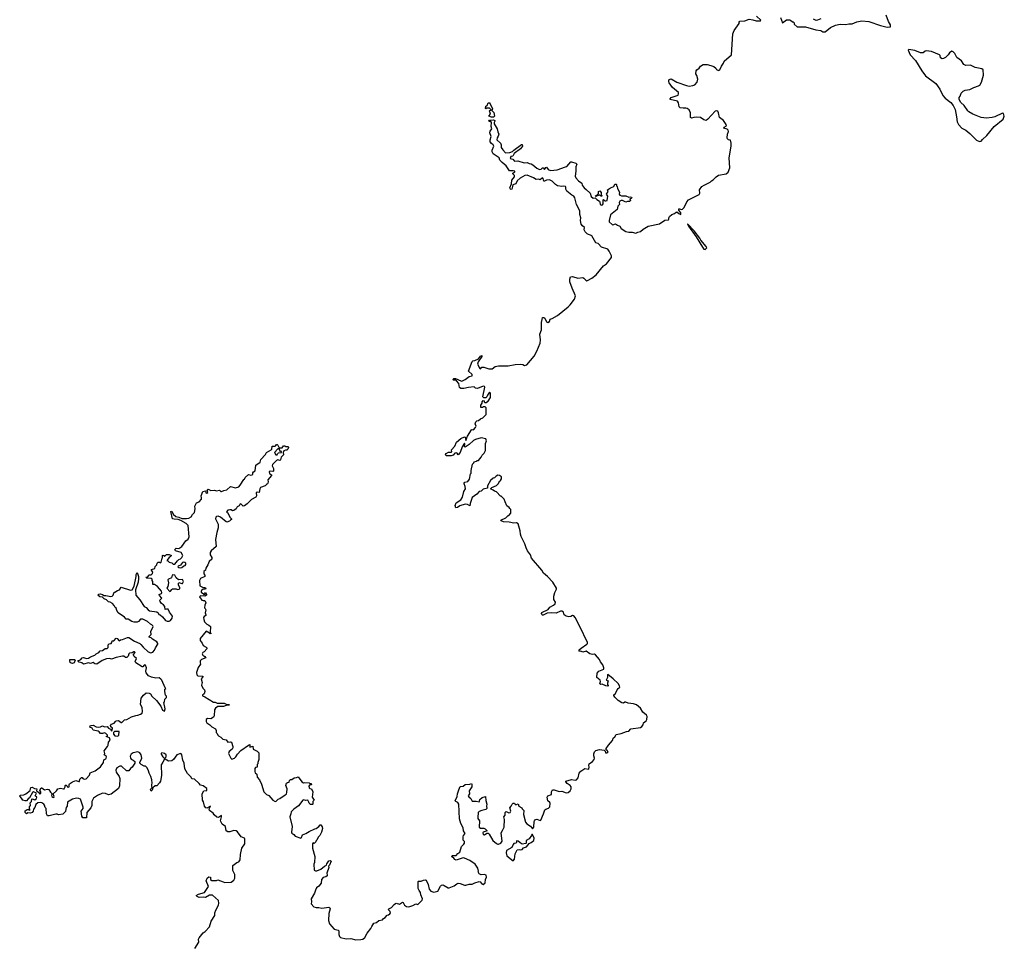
# Model space of a CAD drawing. Extents: x 1985742 to 2252716, y 78271 to 266492.
# Tile 36 of 250: x 2101658 to 2115799, y 86880 to 100200. Entities that reach past the tile are written whole.
import ezdxf

# ---------------------------------------------------------------- set-up
doc = ezdxf.new("R2010")
doc.units = 0

msp = doc.modelspace()

# ---------------------------------------------------------------- linework, layer by layer
at = {"layer": '0CON10XD'}
for points in [[(2109683, 97885), (2109731, 97851), (2109738, 97825), (2109764, 97784), (2109795, 97763), (2109850, 97709), (2109865, 97661), (2109895, 97638), (2109925, 97640), (2109946, 97616), (2109983, 97593), (2109992, 97582), (2109996, 97546), (2110015, 97537), (2110029, 97541), (2110039, 97555), (2110040, 97615), (2110045, 97618), (2110061, 97601), (2110075, 97597), (2110094, 97606), (2110106, 97665), (2110088, 97695), (2110108, 97735), (2110102, 97758), (2110143, 97787), (2110193, 97807), (2110205, 97838), (2110225, 97840), (2110230, 97835), (2110230, 97815), (2110237, 97807), (2110244, 97774), (2110272, 97725), (2110270, 97695), (2110275, 97680), (2110301, 97671), (2110365, 97670), (2110405, 97650), (2110425, 97657), (2110445, 97650), (2110448, 97642), (2110438, 97632), (2110422, 97628), (2110430, 97605), (2110415, 97590), (2110385, 97590), (2110365, 97582), (2110315, 97606), (2110296, 97604), (2110277, 97593), (2110268, 97575), (2110272, 97548), (2110248, 97522), (2110238, 97475), (2110142, 97398), (2110122, 97315), (2110125, 97300), (2110165, 97257), (2110175, 97254), (2110215, 97268), (2110245, 97251), (2110276, 97236), (2110295, 97204), (2110365, 97158), (2110405, 97151), (2110455, 97151), (2110505, 97136), (2110535, 97151), (2110575, 97161), (2110610, 97190), (2110686, 97234), (2110845, 97269), (2110925, 97321), (2110975, 97326), (2110983, 97335), (2110983, 97357), (2110992, 97375), (2111025, 97402), (2111063, 97417), (2111085, 97438), (2111095, 97439), (2111125, 97416), (2111155, 97403), (2111153, 97425), (2111124, 97464), (2111125, 97482), (2111135, 97486), (2111165, 97474), (2111175, 97480), (2111199, 97505), (2111239, 97585), (2111265, 97615), (2111415, 97690), (2111427, 97707), (2111421, 97755), (2111457, 97803), (2111487, 97825), (2111575, 97865), (2111595, 97888), (2111620, 97900), (2111659, 97945), (2111695, 97968), (2111805, 97989), (2111835, 98013), (2111857, 98075), (2111849, 98215), (2111876, 98385), (2111877, 98427), (2111865, 98472), (2111840, 98475), (2111825, 98490), (2111820, 98505), (2111822, 98555), (2111837, 98595), (2111834, 98615), (2111818, 98628), (2111771, 98645), (2111775, 98659), (2111807, 98675), (2111804, 98695), (2111766, 98755), (2111710, 98795), (2111695, 98862), (2111683, 98885), (2111665, 98891), (2111647, 98885), (2111540, 98770), (2111515, 98754), (2111485, 98761), (2111435, 98796), (2111385, 98799), (2111342, 98798), (2111305, 98788), (2111290, 98795), (2111291, 98861), (2111274, 98904), (2111245, 98924), (2111225, 98929), (2111185, 98928), (2111142, 98935), (2111130, 98950), (2111122, 99005), (2111105, 99028), (2111002, 99055), (2110998, 99065), (2111015, 99082), (2111113, 99117), (2111122, 99135), (2111122, 99155), (2111036, 99225), (2110986, 99296), (2110980, 99315), (2110982, 99335), (2111002, 99348), (2111015, 99349), (2111095, 99302), (2111235, 99254), (2111275, 99248), (2111325, 99254), (2111355, 99266), (2111389, 99305), (2111397, 99345), (2111385, 99400), (2111370, 99425), (2111373, 99465), (2111385, 99482), (2111417, 99505), (2111438, 99535), (2111475, 99556), (2111530, 99555), (2111585, 99542), (2111625, 99526), (2111655, 99505), (2111668, 99485), (2111695, 99471), (2111715, 99479), (2111737, 99533), (2111766, 99575), (2111777, 99603), (2111882, 99695), (2111899, 99995), (2111918, 100045), (2111992, 100145), (2111993, 100167), (2112002, 100178), (2112072, 100185), (2112135, 100206), (2112189, 100199), (2112235, 100184), (2112296, 100184), (2112300, 100195), (2112242, 100252)], [(2112585, 100230), (2112613, 100153), (2112673, 100197), (2112715, 100200), (2112730, 100195), (2112755, 100170), (2112765, 100170), (2112780, 100155), (2112780, 100135), (2112825, 100097), (2112946, 100096), (2113093, 100055), (2113164, 100044), (2113195, 100025), (2113225, 100025), (2113304, 100086), (2113375, 100123), (2113444, 100136), (2113525, 100133), (2113565, 100142), (2113615, 100142), (2113681, 100169), (2113755, 100184), (2113853, 100173), (2114020, 100115), (2114115, 100094), (2114164, 100096), (2114166, 100125), (2114134, 100175), (2114102, 100265)], [(2113166, 100214), (2113117, 100193), (2113095, 100190), (2113060, 100210)], [(2115445, 98449), (2115465, 98454), (2115485, 98482), (2115546, 98535), (2115653, 98667), (2115785, 98774), (2115799, 98815), (2115789, 98855), (2115775, 98860), (2115664, 98806), (2115625, 98794), (2115545, 98786), (2115465, 98796), (2115345, 98844), (2115292, 98875), (2115275, 98892), (2115225, 98970), (2115175, 99010), (2115152, 99055), (2115152, 99085), (2115167, 99103), (2115180, 99145), (2115210, 99175), (2115235, 99188), (2115305, 99198), (2115360, 99225), (2115431, 99249), (2115449, 99261), (2115473, 99305), (2115500, 99405), (2115495, 99482), (2115478, 99495), (2115383, 99513), (2115315, 99549), (2115245, 99542), (2115220, 99555), (2115185, 99608), (2115118, 99658), (2115091, 99715), (2115065, 99740), (2115045, 99750), (2115014, 99726), (2114995, 99698), (2114955, 99658), (2114925, 99642), (2114905, 99640), (2114885, 99652), (2114877, 99685), (2114868, 99695), (2114753, 99743), (2114675, 99752), (2114662, 99748), (2114635, 99726), (2114596, 99726), (2114515, 99756), (2114427, 99773), (2114420, 99765), (2114447, 99695), (2114522, 99615), (2114615, 99464), (2114667, 99395), (2114815, 99282), (2114875, 99205), (2114915, 99112), (2114950, 99075), (2115030, 99010), (2115067, 98967), (2115092, 98912), (2115115, 98805), (2115122, 98735), (2115141, 98695), (2115191, 98645), (2115245, 98612), (2115304, 98564), (2115398, 98468), (2115445, 98449)], [(2108465, 98801), (2108432, 98802), (2108398, 98815), (2108418, 98845), (2108410, 98875), (2108400, 98885), (2108412, 98898), (2108428, 98902), (2108428, 98908), (2108405, 98930), (2108365, 98930), (2108355, 98920), (2108350, 98925), (2108352, 98958), (2108365, 98970), (2108378, 98972), (2108380, 98995), (2108393, 99007), (2108410, 99005), (2108410, 98995), (2108448, 98925), (2108450, 98915), (2108442, 98908), (2108440, 98895), (2108467, 98867), (2108478, 98815), (2108465, 98801)], [(2110595, 90052), (2110613, 90075), (2110618, 90105), (2110656, 90134), (2110667, 90153), (2110670, 90195), (2110658, 90215), (2110608, 90258), (2110575, 90316), (2110515, 90363), (2110475, 90377), (2110397, 90387), (2110365, 90402), (2110348, 90402), (2110332, 90388), (2110305, 90392), (2110255, 90422), (2110205, 90470), (2110192, 90495), (2110193, 90507), (2110216, 90524), (2110237, 90575), (2110253, 90597), (2110277, 90615), (2110272, 90635), (2110255, 90666), (2110182, 90735), (2110105, 90798), (2110100, 90795), (2110102, 90755), (2110082, 90715), (2110110, 90705), (2110100, 90675), (2110100, 90655), (2110110, 90645), (2110110, 90635), (2110105, 90630), (2110075, 90633), (2110025, 90660), (2110002, 90652), (2109992, 90662), (2110000, 90695), (2109993, 90715), (2109948, 90755), (2109953, 90815), (2109978, 90845), (2110047, 90873), (2110049, 90895), (2110033, 90935), (2109999, 90979), (2109984, 91015), (2109928, 91078), (2109915, 91088), (2109885, 91086), (2109845, 91096), (2109795, 91131), (2109745, 91117), (2109715, 91132), (2109705, 91128), (2109693, 91133), (2109695, 91150), (2109722, 91178), (2109805, 91232), (2109814, 91245), (2109813, 91255), (2109705, 91485), (2109635, 91615), (2109615, 91641), (2109596, 91644), (2109575, 91632), (2109545, 91626), (2109505, 91634), (2109480, 91655), (2109466, 91695), (2109445, 91706), (2109425, 91706), (2109365, 91678), (2109296, 91684), (2109235, 91676), (2109175, 91651), (2109165, 91650), (2109155, 91660), (2109150, 91675), (2109155, 91690), (2109249, 91731), (2109273, 91765), (2109325, 91792), (2109347, 91813), (2109351, 91835), (2109328, 91875), (2109330, 91920), (2109344, 91975), (2109368, 92022), (2109366, 92035), (2109315, 92125), (2109236, 92205), (2109181, 92251), (2109156, 92295), (2109007, 92467), (2108996, 92515), (2108952, 92572), (2108931, 92615), (2108915, 92674), (2108860, 92780), (2108849, 92815), (2108845, 92862), (2108815, 92959), (2108795, 92976), (2108755, 92970), (2108687, 92987), (2108605, 92989), (2108572, 93002), (2108570, 93015), (2108640, 93045), (2108675, 93080), (2108685, 93080), (2108710, 93115), (2108710, 93165), (2108695, 93180), (2108690, 93195), (2108655, 93220), (2108628, 93275), (2108617, 93317), (2108575, 93360), (2108565, 93360), (2108505, 93420), (2108475, 93430), (2108460, 93445), (2108420, 93465), (2108440, 93485), (2108505, 93510), (2108535, 93540), (2108550, 93575), (2108570, 93585), (2108570, 93595), (2108580, 93605), (2108578, 93638), (2108547, 93657), (2108525, 93658), (2108500, 93645), (2108475, 93620), (2108460, 93615), (2108422, 93585), (2108378, 93505), (2108378, 93472), (2108315, 93458), (2108285, 93432), (2108255, 93423), (2108223, 93387), (2108155, 93337), (2108129, 93255), (2108125, 93220), (2108089, 93239), (2108055, 93242), (2107981, 93219), (2107945, 93197), (2107922, 93192), (2107913, 93225), (2107928, 93265), (2107994, 93306), (2108018, 93342), (2108037, 93425), (2108060, 93465), (2108057, 93497), (2108040, 93535), (2108043, 93547), (2108053, 93557), (2108095, 93570), (2108117, 93603), (2108133, 93677), (2108142, 93688), (2108140, 93725), (2108163, 93817), (2108180, 93835), (2108185, 93850), (2108218, 93862), (2108225, 93870), (2108245, 93870), (2108285, 93920), (2108300, 93945), (2108330, 93975), (2108348, 94015), (2108348, 94115), (2108360, 94155), (2108355, 94180), (2108285, 94197), (2108205, 94172), (2108175, 94158), (2108115, 94098), (2108055, 94062), (2108042, 94075), (2108052, 94095), (2108052, 94112), (2108045, 94118), (2108014, 94065), (2107983, 93987), (2107955, 93950), (2107943, 93975), (2107925, 93982), (2107907, 93975), (2107885, 93949), (2107855, 93936), (2107785, 93938), (2107773, 93955), (2107785, 93972), (2107815, 93992), (2107855, 93988), (2107862, 93995), (2107858, 94022), (2107909, 94075), (2107930, 94135), (2107992, 94185), (2108045, 94208), (2108057, 94207), (2108065, 94160), (2108091, 94219), (2108147, 94313), (2108155, 94318), (2108175, 94313), (2108205, 94342), (2108213, 94365), (2108198, 94395), (2108210, 94425), (2108222, 94438), (2108247, 94443), (2108275, 94470), (2108310, 94485), (2108358, 94532), (2108358, 94628), (2108345, 94640), (2108315, 94640), (2108305, 94630), (2108283, 94633), (2108280, 94665), (2108298, 94695), (2108300, 94715), (2108315, 94730), (2108328, 94728), (2108330, 94715), (2108342, 94702), (2108358, 94702), (2108375, 94720), (2108386, 94724), (2108420, 94775), (2108420, 94835), (2108405, 94850), (2108375, 94810), (2108367, 94783), (2108355, 94770), (2108325, 94770), (2108310, 94785), (2108337, 94925), (2108332, 94935), (2108315, 94938), (2108235, 94902), (2108205, 94910), (2108185, 94930), (2108105, 94920), (2108035, 94903), (2107994, 94904), (2107975, 94920), (2107963, 94975), (2107933, 95013), (2107915, 95024), (2107890, 95025), (2107880, 95035), (2107892, 95048), (2107915, 95049), (2107993, 95013), (2108008, 95012), (2108055, 95032), (2108115, 95077), (2108158, 95085), (2108155, 95107), (2108104, 95155), (2108156, 95294), (2108165, 95302), (2108195, 95307), (2108248, 95332), (2108275, 95367), (2108295, 95378), (2108297, 95365), (2108241, 95285), (2108233, 95255), (2108265, 95190), (2108275, 95189), (2108295, 95212), (2108305, 95213), (2108325, 95213), (2108395, 95188), (2108443, 95187), (2108485, 95220), (2108535, 95232), (2108625, 95228), (2108655, 95232), (2108675, 95228), (2108775, 95248), (2108855, 95252), (2108885, 95250), (2108907, 95237), (2108941, 95245), (2109045, 95368), (2109085, 95439), (2109135, 95555), (2109140, 95605), (2109128, 95685), (2109150, 95745), (2109150, 95850), (2109164, 95895), (2109167, 95923), (2109185, 95924), (2109201, 95915), (2109225, 95864), (2109245, 95851), (2109265, 95868), (2109279, 95901), (2109305, 95909), (2109380, 95955), (2109534, 96075), (2109563, 96107), (2109625, 96189), (2109642, 96235), (2109593, 96343), (2109561, 96435), (2109557, 96475), (2109570, 96510), (2109595, 96512), (2109675, 96490), (2109745, 96499), (2109760, 96490), (2109788, 96458), (2109802, 96452), (2109815, 96456), (2109875, 96490), (2109935, 96535), (2110045, 96665), (2110088, 96695), (2110159, 96785), (2110158, 96808), (2110126, 96875), (2110104, 96905), (2110016, 96936), (2109965, 96987), (2109934, 96995), (2109876, 97096), (2109858, 97108), (2109825, 97115), (2109806, 97126), (2109781, 97155), (2109767, 97185), (2109769, 97215), (2109739, 97239), (2109721, 97265), (2109711, 97315), (2109719, 97355), (2109702, 97405), (2109703, 97455), (2109655, 97547), (2109633, 97643), (2109615, 97665), (2109589, 97679), (2109515, 97740), (2109504, 97765), (2109504, 97795), (2109495, 97806), (2109475, 97812), (2109444, 97806), (2109384, 97815), (2109353, 97835), (2109305, 97881), (2109265, 97902), (2109223, 97897), (2109195, 97881), (2109185, 97883), (2109175, 97920), (2109168, 97928), (2109135, 97900), (2109115, 97910), (2109075, 97904), (2109035, 97929), (2108945, 97970), (2108915, 97961), (2108847, 97925), (2108804, 97886), (2108784, 97845), (2108742, 97828), (2108736, 97805), (2108725, 97768), (2108715, 97763), (2108705, 97768), (2108698, 97785), (2108721, 97845), (2108724, 97896), (2108762, 97945), (2108762, 97965), (2108740, 97985), (2108742, 97995), (2108770, 98015), (2108768, 98025), (2108745, 98031), (2108691, 98031), (2108645, 98103), (2108585, 98148), (2108556, 98185), (2108544, 98215), (2108456, 98275), (2108443, 98305), (2108443, 98325), (2108466, 98385), (2108458, 98405), (2108432, 98422), (2108416, 98445), (2108416, 98475), (2108429, 98525), (2108409, 98575), (2108415, 98598), (2108437, 98633), (2108427, 98667), (2108434, 98725), (2108425, 98738), (2108400, 98740), (2108397, 98745), (2108405, 98758), (2108465, 98762), (2108482, 98752), (2108484, 98745), (2108470, 98725), (2108473, 98705), (2108517, 98635), (2108525, 98590), (2108539, 98555), (2108532, 98528), (2108516, 98504), (2108511, 98475), (2108565, 98427), (2108572, 98405), (2108572, 98365), (2108595, 98333), (2108635, 98288), (2108695, 98292), (2108734, 98306), (2108755, 98329), (2108865, 98406), (2108875, 98406), (2108880, 98385), (2108852, 98348), (2108760, 98280), (2108739, 98241), (2108713, 98235), (2108703, 98205), (2108739, 98199), (2108765, 98169), (2108813, 98173), (2108905, 98143), (2108945, 98148), (2108975, 98134), (2109005, 98129), (2109027, 98117), (2109086, 98066), (2109125, 98051), (2109145, 98054), (2109165, 98071), (2109175, 98071), (2109195, 98050), (2109215, 98080), (2109225, 98082), (2109250, 98050), (2109283, 98033), (2109375, 98042), (2109495, 98088), (2109515, 98090), (2109575, 98157), (2109585, 98159), (2109645, 98142), (2109658, 98125), (2109644, 98086), (2109646, 98025), (2109636, 97955), (2109645, 97930), (2109683, 97885)], [(2109935, 97660), (2109930, 97675), (2109948, 97682), (2109970, 97705), (2109970, 97735), (2109992, 97742), (2110007, 97717), (2110010, 97685), (2110018, 97675), (2110015, 97662), (2109985, 97680), (2109975, 97680), (2109942, 97668), (2109935, 97660)], [(2111505, 96900), (2111525, 96925), (2111515, 96945), (2111443, 97033), (2111425, 97065), (2111345, 97169), (2111251, 97269), (2111248, 97265), (2111265, 97234), (2111372, 97082), (2111465, 96932), (2111486, 96905), (2111505, 96900)], [(2102845, 89952), (2102818, 89948), (2102798, 89975), (2102783, 89983), (2102715, 90000), (2102700, 90025), (2102665, 90040), (2102671, 90059), (2102684, 90066), (2102715, 90068), (2102755, 90048), (2102795, 90040), (2102820, 90045), (2102845, 90060), (2102875, 90046), (2102915, 90050), (2102934, 90025), (2102961, 90011), (2102975, 89988), (2102988, 89995), (2102990, 90025), (2102968, 90045), (2102960, 90065), (2102975, 90082), (2103015, 90097), (2103032, 90125), (2103045, 90133), (2103075, 90138), (2103115, 90110), (2103125, 90110), (2103165, 90148), (2103197, 90153), (2103265, 90190), (2103325, 90210), (2103355, 90213), (2103395, 90230), (2103416, 90244), (2103423, 90265), (2103416, 90325), (2103393, 90365), (2103401, 90459), (2103435, 90503), (2103475, 90532), (2103515, 90531), (2103538, 90518), (2103555, 90488), (2103624, 90424), (2103684, 90344), (2103708, 90285), (2103735, 90272), (2103748, 90305), (2103730, 90395), (2103738, 90405), (2103740, 90445), (2103767, 90465), (2103766, 90486), (2103753, 90503), (2103742, 90555), (2103744, 90586), (2103758, 90595), (2103747, 90607), (2103699, 90715), (2103685, 90732), (2103659, 90749), (2103615, 90746), (2103550, 90760), (2103507, 90777), (2103472, 90822), (2103470, 90845), (2103480, 90895), (2103463, 90933), (2103455, 90938), (2103445, 90932), (2103425, 90910), (2103415, 90909), (2103324, 90964), (2103318, 90985), (2103333, 91025), (2103304, 91054), (2103294, 91076), (2103294, 91086), (2103314, 91115), (2103305, 91124), (2103295, 91124), (2103272, 91108), (2103235, 91103), (2103227, 91095), (2103215, 91060), (2103195, 91040), (2103175, 91040), (2103155, 91060), (2103135, 91062), (2103045, 91044), (2102975, 91019), (2102945, 91029), (2102903, 91023), (2102840, 91000), (2102765, 90948), (2102735, 90953), (2102715, 90968), (2102676, 90954), (2102645, 90964), (2102575, 90948), (2102552, 90965), (2102510, 90975), (2102492, 90998), (2102505, 90998), (2102535, 91012), (2102553, 91037), (2102572, 91042), (2102619, 91029), (2102648, 91032), (2102675, 91050), (2102735, 91073), (2102755, 91092), (2102795, 91112), (2102815, 91138), (2102845, 91142), (2102885, 91170), (2102915, 91172), (2102928, 91185), (2102930, 91225), (2102943, 91237), (2102970, 91245), (2102980, 91255), (2102985, 91280), (2103008, 91282), (2103045, 91317), (2103058, 91315), (2103085, 91282), (2103104, 91296), (2103135, 91299), (2103205, 91330), (2103225, 91327), (2103307, 91275), (2103382, 91242), (2103399, 91229), (2103429, 91189), (2103505, 91124), (2103541, 91111), (2103572, 91118), (2103596, 91145), (2103609, 91181), (2103642, 91235), (2103642, 91245), (2103627, 91265), (2103566, 91305), (2103545, 91326), (2103518, 91335), (2103518, 91345), (2103548, 91372), (2103541, 91415), (2103573, 91485), (2103568, 91498), (2103555, 91512), (2103535, 91518), (2103495, 91557), (2103425, 91590), (2103395, 91592), (2103362, 91558), (2103345, 91551), (2103301, 91551), (2103268, 91558), (2103215, 91591), (2103185, 91590), (2103162, 91622), (2103072, 91685), (2103048, 91725), (2103048, 91745), (2103030, 91760), (2103015, 91790), (2102990, 91815), (2102955, 91838), (2102935, 91840), (2102905, 91870), (2102870, 91885), (2102848, 91908), (2102810, 91915), (2102780, 91935), (2102795, 91952), (2102815, 91957), (2102845, 91947), (2102865, 91932), (2102893, 91933), (2102965, 91918), (2102985, 91920), (2103000, 91935), (2103015, 91980), (2103025, 91980), (2103060, 92005), (2103090, 92015), (2103115, 92050), (2103247, 92007), (2103275, 92013), (2103302, 92068), (2103332, 92205), (2103332, 92235), (2103345, 92260), (2103362, 92205), (2103362, 92175), (2103357, 92125), (2103320, 92015), (2103324, 91935), (2103385, 91869), (2103444, 91774), (2103475, 91758), (2103504, 91724), (2103524, 91714), (2103625, 91697), (2103644, 91684), (2103655, 91658), (2103675, 91652), (2103710, 91625), (2103753, 91573), (2103775, 91562), (2103805, 91564), (2103823, 91575), (2103848, 91605), (2103850, 91635), (2103807, 91695), (2103790, 91735), (2103765, 91738), (2103745, 91730), (2103744, 91774), (2103725, 91797), (2103695, 91818), (2103677, 91845), (2103672, 91865), (2103698, 91895), (2103665, 91930), (2103662, 91948), (2103695, 91960), (2103700, 91975), (2103696, 91996), (2103639, 92059), (2103595, 92090), (2103572, 92092), (2103572, 92132), (2103562, 92145), (2103560, 92165), (2103548, 92178), (2103485, 92180), (2103470, 92195), (2103498, 92202), (2103508, 92212), (2103512, 92228), (2103545, 92230), (2103563, 92247), (2103572, 92265), (2103550, 92295), (2103553, 92307), (2103598, 92322), (2103602, 92348), (2103628, 92372), (2103630, 92395), (2103645, 92410), (2103665, 92410), (2103675, 92402), (2103688, 92412), (2103703, 92467), (2103710, 92475), (2103710, 92505), (2103715, 92510), (2103728, 92508), (2103735, 92490), (2103765, 92520), (2103805, 92520), (2103838, 92508), (2103820, 92485), (2103805, 92480), (2103770, 92435), (2103785, 92430), (2103803, 92413), (2103845, 92402), (2103863, 92383), (2103885, 92380), (2103925, 92432), (2103942, 92448), (2103965, 92458), (2103985, 92478), (2104001, 92505), (2103978, 92548), (2103893, 92573), (2103888, 92592), (2103905, 92610), (2103945, 92608), (2103984, 92636), (2104044, 92716), (2104079, 92741), (2104094, 92775), (2104078, 92935), (2104048, 92968), (2103971, 93011), (2103935, 93022), (2103875, 93026), (2103854, 93034), (2103830, 93140), (2103845, 93142), (2103862, 93102), (2103898, 93068), (2103945, 93057), (2103985, 93038), (2104055, 93036), (2104086, 93044), (2104118, 93062), (2104139, 93095), (2104168, 93125), (2104178, 93175), (2104174, 93215), (2104199, 93261), (2104235, 93278), (2104268, 93315), (2104271, 93335), (2104264, 93364), (2104288, 93425), (2104327, 93437), (2104333, 93405), (2104345, 93400), (2104359, 93411), (2104352, 93445), (2104365, 93458), (2104402, 93442), (2104455, 93444), (2104486, 93434), (2104526, 93446), (2104545, 93426), (2104555, 93424), (2104589, 93441), (2104635, 93448), (2104685, 93496), (2104755, 93476), (2104805, 93491), (2104826, 93514), (2104875, 93600), (2104887, 93603), (2104894, 93626), (2104945, 93668), (2104975, 93660), (2104997, 93663), (2105008, 93672), (2105008, 93695), (2105015, 93710), (2105038, 93722), (2105048, 93805), (2105112, 93845), (2105120, 93885), (2105190, 93955), (2105200, 93985), (2105268, 94022), (2105277, 94033), (2105285, 94078), (2105325, 94077), (2105336, 94084), (2105345, 94100), (2105355, 94100), (2105365, 94090), (2105385, 94050), (2105428, 94052), (2105445, 94080), (2105465, 94080), (2105475, 94070), (2105515, 94070), (2105518, 94055), (2105510, 94035), (2105495, 94020), (2105475, 94020), (2105452, 94008), (2105440, 93985), (2105445, 93950), (2105413, 93917), (2105405, 93880), (2105395, 93870), (2105365, 93880), (2105345, 93872), (2105290, 93815), (2105286, 93795), (2105302, 93755), (2105302, 93718), (2105295, 93712), (2105255, 93719), (2105242, 93708), (2105244, 93684), (2105272, 93665), (2105272, 93655), (2105223, 93595), (2105228, 93565), (2105222, 93545), (2105218, 93535), (2105200, 93525), (2105182, 93508), (2105118, 93482), (2105107, 93465), (2105098, 93412), (2105066, 93416), (2105052, 93408), (2105058, 93365), (2105048, 93342), (2104988, 93312), (2104925, 93249), (2104885, 93219), (2104865, 93213), (2104840, 93245), (2104825, 93246), (2104810, 93220), (2104783, 93205), (2104768, 93175), (2104735, 93151), (2104715, 93148), (2104695, 93161), (2104675, 93164), (2104648, 93155), (2104630, 93135), (2104644, 93124), (2104681, 93051), (2104700, 93035), (2104702, 93025), (2104684, 93016), (2104671, 92999), (2104635, 92987), (2104625, 92990), (2104540, 93055), (2104509, 93069), (2104485, 93067), (2104473, 93055), (2104468, 93035), (2104510, 92955), (2104509, 92905), (2104488, 92835), (2104469, 92735), (2104480, 92635), (2104407, 92575), (2104395, 92550), (2104392, 92515), (2104415, 92480), (2104417, 92453), (2104379, 92421), (2104360, 92370), (2104333, 92325), (2104328, 92295), (2104303, 92275), (2104301, 92245), (2104318, 92225), (2104318, 92205), (2104255, 92176), (2104241, 92145), (2104245, 92071), (2104285, 92052), (2104319, 92049), (2104330, 92035), (2104327, 92023), (2104295, 92023), (2104270, 92005), (2104262, 91988), (2104265, 91978), (2104298, 91958), (2104305, 91940), (2104320, 91955), (2104310, 91965), (2104315, 91970), (2104325, 91970), (2104340, 91945), (2104340, 91935), (2104315, 91922), (2104255, 91929), (2104241, 91915), (2104275, 91866), (2104295, 91858), (2104318, 91858), (2104332, 91825), (2104318, 91795), (2104310, 91755), (2104323, 91743), (2104330, 91725), (2104322, 91685), (2104333, 91655), (2104330, 91645), (2104305, 91630), (2104296, 91615), (2104300, 91585), (2104312, 91555), (2104345, 91522), (2104376, 91506), (2104397, 91487), (2104392, 91402), (2104410, 91385), (2104395, 91380), (2104383, 91393), (2104335, 91420), (2104252, 91315), (2104252, 91285), (2104278, 91248), (2104292, 91215), (2104335, 91192), (2104348, 91175), (2104346, 91164), (2104308, 91125)], [(2105355, 93950), (2105360, 93965), (2105375, 93980), (2105420, 93985), (2105418, 93998), (2105402, 94002), (2105392, 94012), (2105388, 94028), (2105375, 94040), (2105365, 94040), (2105318, 93985), (2105335, 93952), (2105355, 93950)], [(2103965, 92329), (2103985, 92334), (2104015, 92358), (2104035, 92363), (2104043, 92375), (2104044, 92394), (2104028, 92408), (2104015, 92413), (2103995, 92407), (2103965, 92367), (2103932, 92355), (2103928, 92345), (2103943, 92333), (2103965, 92329)], [(2103815, 91990), (2103825, 91992), (2103841, 92019), (2103854, 92026), (2103905, 92030), (2103925, 92020), (2103948, 92025), (2103956, 92034), (2103956, 92045), (2103938, 92078), (2103937, 92103), (2103945, 92120), (2103985, 92102), (2103997, 92103), (2104008, 92135), (2103995, 92162), (2103938, 92158), (2103904, 92184), (2103885, 92222), (2103855, 92230), (2103848, 92225), (2103840, 92185), (2103795, 92168), (2103787, 92155), (2103794, 92116), (2103787, 92063), (2103773, 92035), (2103815, 91990)], [(2104308, 91125), (2104287, 91113), (2104280, 91095), (2104290, 91075), (2104318, 91055), (2104330, 91035), (2104269, 91011), (2104252, 90995), (2104248, 90965), (2104256, 90944), (2104223, 90897), (2104197, 90825), (2104201, 90795), (2104215, 90779), (2104290, 90775), (2104290, 90765), (2104263, 90735), (2104278, 90685), (2104270, 90645), (2104290, 90600), (2104310, 90575), (2104316, 90554), (2104308, 90522), (2104285, 90502), (2104282, 90492), (2104318, 90478), (2104440, 90400), (2104465, 90398), (2104495, 90386), (2104595, 90386), (2104625, 90370), (2104660, 90365), (2104670, 90355), (2104625, 90351), (2104585, 90339), (2104502, 90338), (2104469, 90315), (2104455, 90292), (2104451, 90205), (2104443, 90185), (2104405, 90162), (2104355, 90168), (2104335, 90150), (2104334, 90125), (2104345, 90102), (2104388, 90075), (2104415, 90047), (2104468, 90015), (2104478, 89995), (2104478, 89965), (2104495, 89950), (2104502, 89925), (2104512, 89915), (2104546, 89896), (2104575, 89867), (2104625, 89858), (2104645, 89828), (2104685, 89832), (2104700, 89825), (2104718, 89765), (2104718, 89745), (2104710, 89725), (2104665, 89690), (2104658, 89665), (2104692, 89595), (2104704, 89584), (2104745, 89595), (2104764, 89615), (2104786, 89654), (2104832, 89705), (2104942, 89785), (2104965, 89790), (2104962, 89752), (2105007, 89767), (2105010, 89725), (2105067, 89697), (2105090, 89675), (2105092, 89575), (2105080, 89535), (2105080, 89515), (2105070, 89505), (2105070, 89465), (2105045, 89460), (2105035, 89450), (2105034, 89406), (2105041, 89385), (2105064, 89365), (2105068, 89325), (2105103, 89283), (2105132, 89222), (2105164, 89115), (2105204, 89074), (2105238, 89058), (2105294, 88994), (2105325, 88974), (2105342, 88978), (2105372, 89008), (2105394, 89016), (2105441, 89049), (2105466, 89064), (2105488, 89085), (2105496, 89104), (2105498, 89155), (2105478, 89205), (2105488, 89235), (2105503, 89247), (2105528, 89252), (2105533, 89277), (2105545, 89290), (2105565, 89288), (2105600, 89315), (2105633, 89317), (2105655, 89328), (2105712, 89255), (2105733, 89243), (2105755, 89247), (2105815, 89240), (2105825, 89230), (2105845, 89230), (2105850, 89215), (2105822, 89208), (2105810, 89195), (2105815, 89170), (2105825, 89160), (2105850, 89155), (2105870, 89115), (2105858, 89035), (2105888, 88995), (2105870, 88975), (2105870, 88935), (2105865, 88930), (2105835, 88930), (2105815, 88950), (2105812, 88965), (2105795, 88992), (2105765, 88987), (2105735, 88998), (2105725, 88993), (2105660, 88910), (2105597, 88865), (2105557, 88825), (2105554, 88795), (2105538, 88755), (2105570, 88615), (2105562, 88532), (2105568, 88518), (2105595, 88502), (2105616, 88476), (2105695, 88447), (2105704, 88456), (2105718, 88495), (2105768, 88512), (2105815, 88544), (2105895, 88583), (2105915, 88588), (2105952, 88615), (2105975, 88640), (2105985, 88640), (2106001, 88611), (2106007, 88585), (2105992, 88535), (2105970, 88485), (2105945, 88460), (2105925, 88420), (2105910, 88405), (2105910, 88395), (2105887, 88373), (2105875, 88380), (2105862, 88368), (2105862, 88305), (2105896, 88184), (2105893, 88097), (2105880, 88075), (2105885, 87990), (2105905, 87977), (2105925, 87979), (2105985, 88003), (2106035, 88046), (2106065, 88062), (2106070, 88080), (2106100, 88120), (2106116, 88126), (2106129, 88115), (2106109, 88061), (2106093, 88045), (2106096, 88024), (2106068, 87945), (2106076, 87916), (2106073, 87905), (2106055, 87891), (2106015, 87883), (2105990, 87855), (2105989, 87801), (2105955, 87759), (2105922, 87735), (2105905, 87700), (2105894, 87656), (2105842, 87575), (2105847, 87535), (2105842, 87505), (2105883, 87463), (2105915, 87452), (2105955, 87452), (2105995, 87441), (2106097, 87457), (2106110, 87449), (2106116, 87435), (2106096, 87365), (2106094, 87265), (2106107, 87215), (2106175, 87140), (2106234, 87124), (2106243, 87115), (2106240, 87065), (2106249, 87035), (2106265, 87022), (2106345, 87002), (2106415, 87009), (2106485, 86987), (2106555, 86990), (2106585, 86999), (2106615, 87022), (2106647, 87085), (2106702, 87148), (2106715, 87181), (2106745, 87226), (2106784, 87236), (2106815, 87264), (2106870, 87275), (2106882, 87295), (2106905, 87307), (2106935, 87342), (2106955, 87348), (2106975, 87362), (2106982, 87375), (2106979, 87395), (2106950, 87425), (2106960, 87435), (2107000, 87450), (2107036, 87495), (2107055, 87509), (2107066, 87514), (2107115, 87501), (2107158, 87528), (2107166, 87525), (2107184, 87484), (2107215, 87468), (2107245, 87462), (2107305, 87479), (2107345, 87506), (2107375, 87496), (2107439, 87555), (2107443, 87575), (2107418, 87635), (2107416, 87665), (2107394, 87695), (2107382, 87725), (2107380, 87825), (2107385, 87830), (2107425, 87829), (2107456, 87846), (2107485, 87848), (2107495, 87842), (2107523, 87783), (2107539, 87715), (2107565, 87686), (2107605, 87672), (2107665, 87688), (2107702, 87758), (2107715, 87771), (2107733, 87777), (2107755, 87770), (2107813, 87735), (2107825, 87734), (2107899, 87761), (2107935, 87794), (2107955, 87800), (2107985, 87798), (2108044, 87774), (2108065, 87774), (2108115, 87788), (2108155, 87789), (2108195, 87808), (2108255, 87827), (2108272, 87822), (2108295, 87792), (2108315, 87783), (2108342, 87805), (2108350, 87855), (2108363, 87885), (2108358, 87915), (2108335, 87926), (2108285, 87920), (2108258, 87935), (2108244, 87964), (2108247, 87975), (2108237, 88015), (2108199, 88075), (2108125, 88129), (2108045, 88162), (2108025, 88163), (2107925, 88132), (2107905, 88140), (2107895, 88160), (2107860, 88185), (2107875, 88200), (2107925, 88198), (2107952, 88228), (2107979, 88245), (2108005, 88330), (2108039, 88361), (2108047, 88375), (2108045, 88400), (2108028, 88418), (2108028, 88465), (2108032, 88485), (2108054, 88515), (2108031, 88555), (2108025, 88595), (2107995, 88657), (2107974, 88725), (2107963, 88935), (2107950, 88960), (2107920, 88975), (2107913, 88985), (2107943, 89045), (2107947, 89083), (2107965, 89140), (2107982, 89188), (2108025, 89192), (2108055, 89220), (2108125, 89224), (2108145, 89230), (2108152, 89222), (2108152, 89185), (2108114, 89126), (2108117, 89085), (2108101, 89055), (2108109, 89039), (2108139, 89015), (2108155, 88978), (2108215, 88978), (2108255, 88970), (2108263, 88977), (2108268, 89002), (2108300, 89030), (2108350, 89045), (2108354, 88986), (2108368, 88935), (2108361, 88905), (2108369, 88875), (2108355, 88861), (2108293, 88847), (2108255, 88828), (2108244, 88815), (2108239, 88745), (2108240, 88730), (2108262, 88695), (2108259, 88605), (2108275, 88590), (2108325, 88590), (2108345, 88583), (2108370, 88555), (2108315, 88533), (2108309, 88525), (2108315, 88500), (2108335, 88497), (2108365, 88520), (2108385, 88520), (2108402, 88505), (2108455, 88413), (2108505, 88369), (2108525, 88359), (2108535, 88360), (2108566, 88374), (2108586, 88404), (2108574, 88525), (2108594, 88556), (2108617, 88605), (2108622, 88715), (2108614, 88734), (2108612, 88755), (2108632, 88778), (2108632, 88818), (2108645, 88830), (2108685, 88812), (2108703, 88817), (2108710, 88835), (2108698, 88885), (2108718, 88905), (2108730, 88935), (2108745, 88950), (2108765, 88950), (2108775, 88930), (2108795, 88930), (2108815, 88940), (2108828, 88905), (2108870, 88885), (2108875, 88870), (2108900, 88845), (2108892, 88785), (2108922, 88675), (2108943, 88653), (2108992, 88622), (2109025, 88580), (2109043, 88605), (2109046, 88685), (2109052, 88698), (2109066, 88714), (2109085, 88719), (2109135, 88703), (2109143, 88707), (2109182, 88798), (2109199, 88855), (2109212, 88865), (2109255, 88878), (2109271, 88895), (2109277, 88945), (2109270, 88960), (2109244, 88985), (2109234, 89036), (2109244, 89056), (2109294, 89076), (2109298, 89115), (2109310, 89140), (2109335, 89142), (2109405, 89119), (2109445, 89121), (2109505, 89096), (2109535, 89103), (2109562, 89128), (2109578, 89155), (2109577, 89185), (2109564, 89204), (2109521, 89231), (2109504, 89255), (2109503, 89265), (2109585, 89291), (2109635, 89281), (2109655, 89284), (2109678, 89312), (2109695, 89380), (2109715, 89411), (2109775, 89450), (2109825, 89438), (2109832, 89445), (2109836, 89465), (2109830, 89495), (2109839, 89515), (2109885, 89546), (2109910, 89575), (2109914, 89595), (2109902, 89632), (2109904, 89656), (2109912, 89685), (2109932, 89705), (2109985, 89720), (2110053, 89713), (2110067, 89697), (2110072, 89675), (2110097, 89673), (2110108, 89688), (2110095, 89708), (2110080, 89715), (2110082, 89735), (2110113, 89785), (2110171, 89849), (2110182, 89885), (2110205, 89902), (2110224, 89936), (2110295, 89950), (2110375, 89981), (2110408, 89982), (2110434, 90016), (2110574, 90036), (2110595, 90052)], [(2102415, 90954), (2102395, 90958), (2102382, 90972), (2102377, 90995), (2102380, 91015), (2102450, 91015), (2102452, 91005), (2102438, 90965), (2102415, 90954)], [(2104171, 86865), (2104231, 86955), (2104227, 86995), (2104234, 87016), (2104293, 87087), (2104323, 87107), (2104384, 87175), (2104409, 87255), (2104460, 87335), (2104462, 87375), (2104473, 87415), (2104511, 87485), (2104519, 87515), (2104514, 87554), (2104425, 87629), (2104385, 87628), (2104325, 87593), (2104295, 87599), (2104235, 87596), (2104205, 87609), (2104192, 87625), (2104225, 87642), (2104311, 87669), (2104333, 87695), (2104370, 87755), (2104338, 87835), (2104352, 87875), (2104375, 87893), (2104396, 87886), (2104397, 87855), (2104415, 87840), (2104485, 87840), (2104505, 87847), (2104578, 87822), (2104605, 87813), (2104694, 87816), (2104731, 87845), (2104748, 87872), (2104748, 87925), (2104720, 87985), (2104720, 88055), (2104775, 88097), (2104805, 88108), (2104822, 88135), (2104827, 88215), (2104848, 88305), (2104892, 88365), (2104891, 88435), (2104885, 88446), (2104840, 88465), (2104785, 88537), (2104765, 88553), (2104735, 88557), (2104675, 88538), (2104645, 88538), (2104621, 88551), (2104614, 88615), (2104568, 88648), (2104542, 88695), (2104558, 88755), (2104555, 88772), (2104515, 88743), (2104490, 88750), (2104452, 88782), (2104435, 88806), (2104382, 88845), (2104380, 88870), (2104399, 88909), (2104345, 88880), (2104330, 88885), (2104310, 88905), (2104297, 88967), (2104282, 88995), (2104278, 89082), (2104302, 89128), (2104345, 89130), (2104345, 89160), (2104295, 89200), (2104255, 89207), (2104235, 89233), (2104168, 89295), (2104131, 89301), (2104118, 89325), (2104069, 89375), (2104029, 89445), (2104022, 89525), (2103999, 89569), (2103984, 89645), (2103977, 89657), (2103965, 89661), (2103914, 89646), (2103866, 89575), (2103841, 89559), (2103795, 89554), (2103745, 89582), (2103735, 89580), (2103715, 89538), (2103688, 89502), (2103692, 89345), (2103678, 89265), (2103666, 89244), (2103625, 89200), (2103605, 89200), (2103572, 89168), (2103562, 89135), (2103545, 89120), (2103537, 89145), (2103542, 89158), (2103560, 89175), (2103554, 89194), (2103554, 89216), (2103562, 89235), (2103557, 89287), (2103542, 89335), (2103515, 89380), (2103508, 89415), (2103488, 89455), (2103465, 89480), (2103445, 89482), (2103400, 89505), (2103383, 89523), (2103382, 89535), (2103411, 89595), (2103404, 89645), (2103385, 89671), (2103355, 89686), (2103286, 89674), (2103259, 89655), (2103244, 89625), (2103249, 89595), (2103260, 89580), (2103288, 89568), (2103309, 89549), (2103312, 89525), (2103272, 89465), (2103251, 89449), (2103225, 89413), (2103190, 89415), (2103122, 89482), (2103095, 89481), (2103054, 89455), (2103039, 89425), (2103041, 89395), (2103087, 89335), (2103094, 89304), (2103093, 89197), (2103078, 89162), (2102972, 89078), (2102935, 89070), (2102889, 89089), (2102845, 89093), (2102775, 89061), (2102719, 89021), (2102694, 88975), (2102693, 88915), (2102680, 88885), (2102623, 88815), (2102615, 88740), (2102565, 88740), (2102552, 88765), (2102542, 88835), (2102568, 88875), (2102567, 88893), (2102530, 89005), (2102508, 89018), (2102475, 89023), (2102417, 89007), (2102346, 88964), (2102337, 88905), (2102325, 88890), (2102318, 88865), (2102315, 88830), (2102275, 88790), (2102215, 88782), (2102195, 88792), (2102175, 88792), (2102082, 88768), (2102055, 88770), (2102043, 88795), (2102040, 88875), (2102025, 88890), (2102015, 88920), (2102002, 88935), (2101975, 88954), (2101955, 88959), (2101916, 88954), (2101891, 88929), (2101875, 88890), (2101858, 88865), (2101853, 88835), (2101837, 88815), (2101814, 88804), (2101775, 88810), (2101755, 88798), (2101738, 88815), (2101738, 88842), (2101765, 88858), (2101785, 88860), (2101795, 88850), (2101810, 88855), (2101798, 88868), (2101798, 88895), (2101812, 88915), (2101810, 88955), (2101827, 88973), (2101830, 89005), (2101835, 89010), (2101875, 88998), (2101900, 89015), (2101902, 89035), (2101882, 89055), (2101898, 89095), (2101855, 89112), (2101840, 89105), (2101798, 89025), (2101777, 89013), (2101755, 88982), (2101735, 88982), (2101705, 88993), (2101658, 89055), (2101662, 89065), (2101715, 89070), (2101745, 89082), (2101808, 89132), (2101818, 89175), (2101835, 89182), (2101871, 89161), (2101902, 89155), (2101898, 89125), (2101929, 89109), (2101945, 89080), (2101960, 89095), (2101960, 89115), (2101948, 89135), (2101965, 89168), (2101975, 89168), (2102015, 89141), (2102055, 89152), (2102075, 89148), (2102098, 89108), (2102122, 89085), (2102112, 89065), (2102118, 89048), (2102134, 89034), (2102147, 89033), (2102154, 89045), (2102140, 89085), (2102185, 89126), (2102206, 89155), (2102246, 89166), (2102285, 89154), (2102295, 89157), (2102312, 89185), (2102310, 89205), (2102315, 89210), (2102325, 89210), (2102340, 89195), (2102340, 89185), (2102355, 89178), (2102367, 89185), (2102368, 89215), (2102375, 89228), (2102416, 89254), (2102465, 89274), (2102505, 89260), (2102515, 89262), (2102522, 89295), (2102545, 89318), (2102555, 89318), (2102564, 89304), (2102585, 89294), (2102613, 89297), (2102660, 89350), (2102670, 89385), (2102743, 89415), (2102816, 89474), (2102862, 89535), (2102867, 89573), (2102893, 89585), (2102899, 89595), (2102904, 89614), (2102900, 89625), (2102872, 89645), (2102882, 89665), (2102873, 89703), (2102921, 89765), (2102930, 89785), (2102934, 89826), (2102957, 89855), (2102946, 89886), (2102925, 89900), (2102903, 89903), (2102905, 89910), (2102918, 89912), (2102920, 89925), (2102895, 89952), (2102875, 89960), (2102845, 89952)], [(2103065, 89911), (2103080, 89925), (2103088, 89978), (2103019, 89981), (2103006, 89964), (2103005, 89942), (2103026, 89916), (2103065, 89911)], [(2103735, 89590), (2103762, 89615), (2103761, 89645), (2103738, 89665), (2103698, 89672), (2103690, 89665), (2103690, 89655), (2103712, 89615), (2103735, 89590)], [(2108745, 88123), (2108763, 88145), (2108776, 88224), (2108805, 88282), (2108835, 88287), (2108855, 88281), (2108875, 88287), (2108895, 88308), (2108935, 88322), (2108977, 88373), (2109006, 88384), (2109043, 88415), (2109049, 88449), (2109025, 88500), (2109015, 88500), (2109010, 88485), (2108973, 88437), (2108933, 88415), (2108930, 88375), (2108925, 88370), (2108873, 88363), (2108845, 88378), (2108816, 88406), (2108795, 88407), (2108792, 88385), (2108784, 88376), (2108755, 88369), (2108745, 88357), (2108727, 88313), (2108651, 88269), (2108644, 88236), (2108653, 88195), (2108745, 88123)]]:
    msp.add_lwpolyline(points, dxfattribs=at)

doc.saveas('drawing.dxf')
